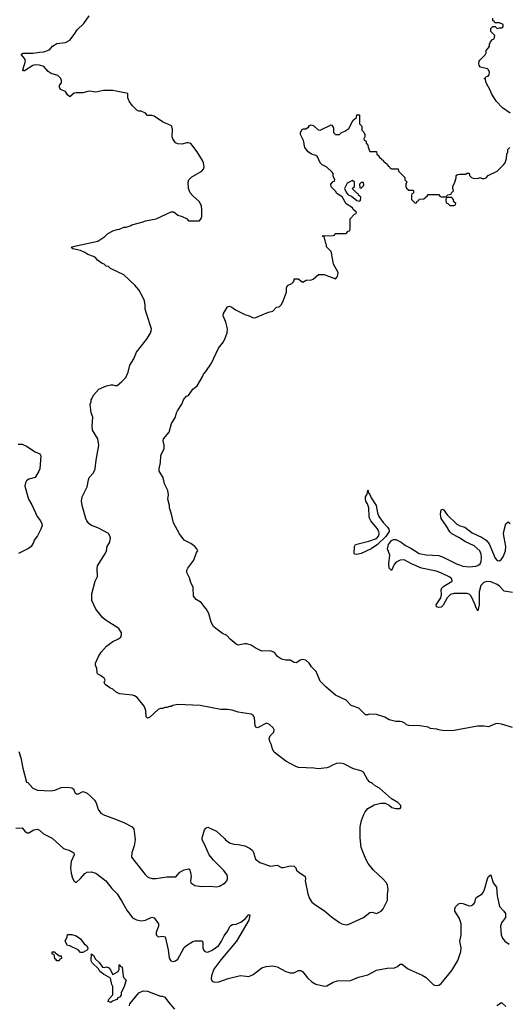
# Model space of a CAD drawing. Header units: inches. Extents: x 2323201 to 2563958, y 895391 to 1023096.
# Tile 188 of 196: x 2535926 to 2540452, y 1004385 to 1013516. Entities that reach past the tile are written whole.
import ezdxf

# ---------------------------------------------------------------- set-up
doc = ezdxf.new("R2010")
doc.units = ezdxf.units.IN
doc.header["$MEASUREMENT"] = 0
for name, color, linetype in [('C5030', 7, 'Continuous'), ('C5031', 7, 'Continuous'), ('C5040', 7, 'Continuous'), ('C5041', 7, 'Continuous')]:
    doc.layers.add(name, color=color, linetype=linetype)

msp = doc.modelspace()

# ---------------------------------------------------------------- linework, layer by layer
at = {"layer": 'C5030', "color": 5}
for points, elevation in [([(2535917.1, 1006730), (2535937.1, 1006670), (2535955.9, 1006575.9), (2535990, 1006446), (2536001, 1006441), (2536047.7, 1006390), (2536090, 1006370.4), (2536215.1, 1006364.9), (2536250, 1006370.7), (2536310, 1006394.8), (2536370, 1006398), (2536410, 1006391.3), (2536423.6, 1006383.6), (2536438, 1006350), (2536450, 1006338), (2536470, 1006336), (2536510, 1006358), (2536530, 1006351.3), (2536550, 1006342), (2536579.3, 1006319.3), (2536618.9, 1006278.9), (2536632.7, 1006252.7), (2536654, 1006190), (2536676.9, 1006156.9), (2536710, 1006138), (2536790, 1006111.6), (2536890.2, 1006070.2), (2536968, 1006030), (2536982, 1006010), (2536987.6, 1005990), (2536996.5, 1005910), (2536986.4, 1005853.6), (2536963.1, 1005790), (2536963, 1005750), (2537088.5, 1005588.5), (2537108.5, 1005568.5), (2537122, 1005562), (2537152.5, 1005552.5), (2537190, 1005550.4), (2537290, 1005568.4), (2537372.9, 1005567.1), (2537410, 1005611.3), (2537449.3, 1005630.7), (2537490, 1005641), (2537497.3, 1005637.3), (2537508.2, 1005608.2), (2537513, 1005570), (2537508, 1005530), (2537510.8, 1005510.8), (2537547.5, 1005487.5), (2537610, 1005478), (2537690, 1005480.4), (2537750, 1005474.4), (2537778, 1005482), (2537827.9, 1005512.1), (2537846, 1005530), (2537852, 1005550), (2537851.8, 1005570), (2537845.1, 1005590), (2537814, 1005630), (2537721.8, 1005721.8), (2537681.6, 1005770), (2537638.7, 1005870), (2537615.6, 1005910), (2537614.7, 1005930), (2537638.2, 1006001.8), (2537650, 1006019.3), (2537670, 1006028.4), (2537750.3, 1005990.3), (2537822.8, 1005922.8), (2537830.8, 1005910), (2537870, 1005882), (2537910, 1005870.8), (2537950, 1005867.3), (2538010, 1005854), (2538061, 1005830), (2538082.8, 1005810), (2538092.8, 1005792.8), (2538111, 1005730), (2538150, 1005700.5), (2538250, 1005666.7), (2538310, 1005674.4), (2538350, 1005654.4), (2538370, 1005654), (2538430.4, 1005670.4), (2538470, 1005666), (2538482.8, 1005650), (2538490.8, 1005630), (2538510.4, 1005610.4), (2538571, 1005570), (2538574.8, 1005550), (2538570.9, 1005529.1), (2538594, 1005410), (2538610, 1005364.7), (2538632.8, 1005332.8), (2538670, 1005302.8), (2538750.4, 1005250.4), (2538814.6, 1005194.6), (2538890, 1005142.8), (2538910, 1005131), (2538950, 1005121), (2538970, 1005126), (2539110, 1005191), (2539170, 1005236), (2539190, 1005238), (2539230, 1005226), (2539250, 1005234.8), (2539274, 1005250), (2539293.2, 1005270), (2539334, 1005350), (2539333.6, 1005406.4), (2539339, 1005450), (2539333.2, 1005490), (2539324, 1005510), (2539289.4, 1005549.4), (2539204, 1005630), (2539154, 1005690), (2539133.2, 1005730), (2539090, 1005838), (2539080.7, 1005930), (2539079.6, 1006030), (2539091.7, 1006088.3), (2539110, 1006138), (2539126, 1006170), (2539150, 1006201), (2539210, 1006236), (2539270, 1006251.3), (2539311.2, 1006251.1), (2539350, 1006232), (2539374, 1006210), (2539410, 1006202), (2539450, 1006202), (2539458, 1006210), (2539458, 1006230), (2539430, 1006255.3), (2539369, 1006289), (2539259, 1006390), (2539219, 1006410), (2539190, 1006434.5), (2539170, 1006444.5), (2539148.6, 1006468.6), (2539110, 1006538.7), (2539089.8, 1006549.8), (2539018, 1006570), (2538930, 1006615.6), (2538899.3, 1006620.7), (2538862.2, 1006617.8), (2538830, 1006607.1), (2538790, 1006583.1), (2538770, 1006576.4), (2538690, 1006569.8), (2538650, 1006575.6), (2538510, 1006582.2), (2538482.7, 1006590), (2538390, 1006639.6), (2538283.5, 1006723.5), (2538267.3, 1006750), (2538257, 1006790), (2538242.7, 1006822.7), (2538238.4, 1006850), (2538246, 1006874), (2538279, 1006910), (2538284, 1006930), (2538275.3, 1006950), (2538238.6, 1006978.6), (2538212, 1006992), (2538130, 1006949.6), (2538114.8, 1006954.8), (2538108, 1006970), (2538101.5, 1007041.5), (2538090, 1007062), (2538070, 1007075.3), (2537950, 1007093.2), (2537892.9, 1007112.9), (2537850, 1007119), (2537790, 1007119), (2537597.1, 1007157.1), (2537390, 1007164), (2537343.6, 1007156.4), (2537330, 1007148), (2537312.7, 1007147.3), (2537290, 1007138), (2537270, 1007138), (2537251.2, 1007128.9), (2537230, 1007128), (2537210, 1007118), (2537130, 1007049), (2537110, 1007038), (2537098, 1007050), (2537094, 1007110), (2537079, 1007150), (2537013.2, 1007230), (2536990, 1007246), (2536971.9, 1007251.9), (2536850, 1007264), (2536820.2, 1007280.2), (2536788.8, 1007308.9), (2536760.2, 1007320.2), (2536718, 1007350), (2536708, 1007370), (2536718, 1007390), (2536708, 1007410), (2536675.5, 1007435.5), (2536648, 1007450), (2536643.1, 1007463.1), (2536640.4, 1007500.4), (2536628.8, 1007528.9), (2536628.7, 1007550), (2536655.3, 1007610), (2536679, 1007650), (2536730, 1007706), (2536754.8, 1007725.2), (2536789.7, 1007750.3), (2536835.3, 1007770), (2536862, 1007790), (2536869, 1007810), (2536869, 1007830), (2536844, 1007870), (2536719, 1007950), (2536691.9, 1007971.9), (2536630, 1008048.7), (2536594.5, 1008130), (2536594, 1008190), (2536624.7, 1008310), (2536647.5, 1008352.5), (2536643.9, 1008423.9), (2536647.7, 1008450), (2536720.5, 1008570), (2536729.6, 1008590), (2536737, 1008630), (2536759.7, 1008670), (2536766.9, 1008710), (2536762, 1008730), (2536747, 1008750), (2536650, 1008802.4), (2536590, 1008824.2), (2536570, 1008839.6), (2536548.1, 1008870), (2536539.7, 1008890), (2536503.7, 1009010), (2536499.5, 1009050), (2536503.7, 1009090), (2536550, 1009184.7), (2536561.6, 1009250), (2536569.6, 1009270), (2536610, 1009314.4), (2536624.8, 1009350), (2536632.9, 1009430), (2536659.8, 1009570), (2536649.7, 1009630), (2536600.7, 1009710), (2536598.4, 1009750), (2536604, 1009830), (2536588.7, 1009870), (2536578, 1009950), (2536587.3, 1009972.7), (2536588, 1009990), (2536593, 1010000)], 80), ([(2540000, 1006933.4), (2539950, 1006923.7), (2539858, 1006922), (2539810, 1006929.2), (2539790, 1006937.2), (2539730, 1006942), (2539710, 1006954), (2539631.2, 1006968.9), (2539530, 1006969), (2539510, 1006975.3), (2539492.5, 1006992.5), (2539470, 1007004), (2539450, 1007009), (2539410, 1007009), (2539350, 1007022), (2539308.8, 1007048.9), (2539230, 1007074), (2539164.7, 1007075.3), (2539150, 1007068), (2539130, 1007068), (2539068, 1007130), (2538996.5, 1007156.5), (2538950, 1007204), (2538850, 1007253.2), (2538762, 1007330), (2538710, 1007382), (2538671.4, 1007471.4), (2538630, 1007513.2), (2538607.3, 1007550), (2538577.6, 1007577.6), (2538550, 1007584), (2538524.4, 1007575.6), (2538490, 1007552.3), (2538470, 1007553.2), (2538430, 1007575.1), (2538390, 1007575.1), (2538350, 1007585.2), (2538314, 1007610), (2538287, 1007647), (2538250, 1007662.7), (2538170, 1007659), (2538108, 1007690), (2538070, 1007715.3), (2538030, 1007729), (2538010, 1007729.2), (2537950, 1007714), (2537930, 1007724), (2537875.3, 1007770), (2537844, 1007804), (2537803.2, 1007823.2), (2537742, 1007870), (2537722, 1007890), (2537699, 1007930), (2537679, 1008010), (2537653.6, 1008053.6), (2537633.6, 1008073.6), (2537608, 1008110), (2537559.3, 1008139.3), (2537535.3, 1008170), (2537534, 1008250), (2537510, 1008298), (2537498.6, 1008338.6), (2537474, 1008390), (2537474, 1008410), (2537484, 1008430), (2537537.5, 1008502.5), (2537564, 1008576), (2537575.3, 1008590), (2537568, 1008610), (2537548, 1008630), (2537510, 1008659), (2537448.7, 1008690), (2537406.8, 1008746.8), (2537349.3, 1008849.3), (2537333.2, 1008930), (2537314, 1008990), (2537314, 1009010), (2537299, 1009070), (2537304, 1009110), (2537299, 1009150), (2537268.4, 1009211.6), (2537254, 1009270), (2537219, 1009330), (2537217.2, 1009350), (2537229.1, 1009409.1), (2537234, 1009470), (2537239, 1009490), (2537263.1, 1009536.9), (2537264, 1009570), (2537254, 1009610), (2537259, 1009630), (2537309, 1009690), (2537333.2, 1009770), (2537369.1, 1009830.9), (2537379, 1009870), (2537389, 1009890), (2537429, 1009950), (2537442, 1009990), (2537450.1, 1010000)], 60), ([(2535910, 1009580.5), (2535950, 1009580.5), (2535990, 1009562), (2536068.5, 1009508.5), (2536111.3, 1009490), (2536121, 1009470), (2536111, 1009350), (2536102.8, 1009330), (2536068.3, 1009271.7), (2536010, 1009254.7), (2535990, 1009240.9), (2535978.3, 1009221.7), (2535972.4, 1009190), (2536008, 1009068), (2536037.5, 1009017.5), (2536087.3, 1008910), (2536117.3, 1008870), (2536130, 1008842), (2536134, 1008826), (2536122.8, 1008790), (2536090.8, 1008730), (2536060.7, 1008690), (2536052.8, 1008667.2), (2536030.8, 1008630), (2536008.1, 1008611.9), (2535914.9, 1008565.1)], 80), ([(2540000, 1008709.4), (2539993.6, 1008713.6), (2539928.9, 1008748.9), (2539910, 1008765.6), (2539879.8, 1008819.8), (2539829.7, 1008890), (2539825.6, 1008930), (2539830, 1008972), (2539850, 1008978), (2539884.8, 1008924.8), (2539977, 1008837), (2540000, 1008824.9)], 40), ([(2540000, 1008194.1), (2539946.7, 1008193.3), (2539915.8, 1008184.2), (2539886.3, 1008153.7), (2539850, 1008086), (2539830, 1008066.6), (2539810, 1008064.5), (2539788, 1008070), (2539783.7, 1008090), (2539826.4, 1008153.6), (2539833.7, 1008186.3), (2539831.6, 1008230), (2539835.3, 1008244.7), (2539856.4, 1008263.6), (2539932.3, 1008307.7), (2539929.5, 1008330), (2539910, 1008345.6), (2539826.6, 1008386.6), (2539782.8, 1008402.8), (2539649.4, 1008430), (2539556, 1008470), (2539486.6, 1008506.6), (2539450, 1008504.7), (2539414.8, 1008485.2), (2539395.8, 1008464.2), (2539370, 1008408), (2539349.6, 1008430), (2539346, 1008470), (2539356.2, 1008550), (2539332.7, 1008610), (2539343.7, 1008650), (2539370, 1008687.3), (2539390, 1008696.4), (2539410, 1008696.4), (2539458.8, 1008670), (2539498.8, 1008638.8), (2539550, 1008614), (2539625.4, 1008565.4), (2539690, 1008552.8), (2539810, 1008546.7), (2539850, 1008532.8), (2539971, 1008471), (2540000, 1008459.8)], 40), ([(2535890, 1006018.4), (2535950, 1006022.8), (2535974.8, 1005990), (2535996.3, 1005976.3), (2536010, 1005975.5), (2536057.2, 1006002.8), (2536090, 1006010.6), (2536110, 1005998.8), (2536146.2, 1005966.2), (2536226, 1005926), (2536330.5, 1005830.5), (2536390, 1005810.5), (2536426.8, 1005790), (2536430.6, 1005770), (2536402.6, 1005710), (2536397.8, 1005650), (2536402, 1005602), (2536415.3, 1005555.3), (2536430, 1005526), (2536450, 1005516), (2536490, 1005550.7), (2536530, 1005598.8), (2536549.6, 1005610.4), (2536590, 1005612.4), (2536630, 1005599.5), (2536724, 1005530), (2536778, 1005458), (2536830, 1005408.2), (2536870, 1005346), (2536917.8, 1005257.7), (2536970, 1005185.5), (2537007, 1005167), (2537050, 1005158.6), (2537090, 1005165.8), (2537150, 1005191.5), (2537170, 1005186), (2537210.3, 1005130), (2537210.3, 1005110), (2537190.3, 1005050), (2537190.3, 1005030), (2537210, 1005009.1), (2537250, 1005015.3), (2537274, 1005010), (2537302.5, 1004890), (2537311.7, 1004811.7), (2537327.1, 1004787.1), (2537350, 1004783.1), (2537370, 1004788.9), (2537390, 1004803.1), (2537450, 1004912.7), (2537470, 1004930.4), (2537530, 1004967.3), (2537550, 1004973.4), (2537610, 1004974.8), (2537618, 1004970), (2537623.5, 1004943.5), (2537622.4, 1004910), (2537628.2, 1004890), (2537637.5, 1004877.5), (2537650, 1004870.6), (2537670, 1004868.8), (2537710, 1004885.5), (2537770, 1004930.3), (2537796.2, 1004970), (2537819.1, 1005020.9), (2537854.8, 1005065.2), (2537873.1, 1005106.9), (2537882.8, 1005117.2), (2537896.2, 1005123.8), (2537931.6, 1005128.4), (2537973.1, 1005146.9), (2538018, 1005182), (2538050, 1005219.1), (2538059.1, 1005210), (2538050, 1005166.6), (2537934.5, 1004970), (2537790, 1004796.8), (2537723.9, 1004710), (2537701.4, 1004650), (2537700.8, 1004620.8), (2537710, 1004599.5), (2537730, 1004590.3), (2537770, 1004593.8), (2537855.5, 1004624.4), (2537970, 1004651.5), (2538050, 1004643.8), (2538090, 1004662), (2538170, 1004722.8), (2538210, 1004734.4), (2538270, 1004740.8), (2538310, 1004732.8), (2538390, 1004690.2), (2538430, 1004675.3), (2538463.9, 1004676.1), (2538510, 1004698), (2538530, 1004699.1), (2538550, 1004685.5), (2538591.7, 1004630), (2538632.5, 1004592.5), (2538670, 1004571.4), (2538750, 1004554), (2538770, 1004556.9), (2538830, 1004590.2), (2538870, 1004601.5), (2538990, 1004604.6), (2539064.2, 1004635.8), (2539150, 1004658.3), (2539230, 1004700.9), (2539330, 1004719.3), (2539396.6, 1004723.4), (2539426, 1004734), (2539450, 1004756), (2539470, 1004757.3), (2539518, 1004718), (2539543.6, 1004703.6), (2539655.4, 1004655.4), (2539690, 1004634.9), (2539754.8, 1004570), (2539770, 1004561.6), (2539790, 1004559.3), (2539810, 1004563.8), (2539830, 1004578), (2539930, 1004698.7), (2539983.7, 1004790), (2540000, 1004837.1)], 60), ([(2540000, 1005178.5), (2539999.6, 1005179.6), (2539958, 1005250), (2539956.2, 1005270), (2539963.7, 1005290), (2539990, 1005315.5), (2540000, 1005319)], 60), ([(2536943.7, 1004370), (2536946, 1004390), (2537029.2, 1004490), (2537068.7, 1004510), (2537110, 1004505.5), (2537230, 1004460.7), (2537250, 1004461), (2537270, 1004452), (2537304, 1004404), (2537359.3, 1004339.3)], 40)]:
    msp.add_lwpolyline(points, dxfattribs=dict(at, elevation=elevation))
at = {"layer": 'C5030', "color": 5, "elevation": 40}
for points in [[(2539050, 1008555.3), (2539030, 1008558), (2539025.2, 1008565.2), (2539028.7, 1008630), (2539038, 1008650), (2539160.1, 1008679.9), (2539230, 1008704.9), (2539251.5, 1008728.5), (2539254.5, 1008750), (2539251.8, 1008770), (2539237.3, 1008797.4), (2539179.6, 1008870), (2539167, 1008893), (2539162.9, 1008910), (2539160.9, 1008990), (2539147.3, 1009027.3), (2539133.2, 1009050), (2539129.6, 1009070), (2539129.6, 1009090.4), (2539144.7, 1009115.3), (2539150, 1009154), (2539154, 1009150), (2539154, 1009130), (2539170, 1009114), (2539181.6, 1009081.6), (2539228, 1009010), (2539242, 1008942), (2539254, 1008910), (2539292.3, 1008852.3), (2539332.4, 1008810), (2539345.5, 1008790), (2539348, 1008770), (2539317.8, 1008722.2), (2539240.7, 1008650), (2539181, 1008610), (2539090, 1008565.1)], [(2536490, 1004866), (2536468.8, 1004888.9), (2536390, 1004928), (2536368.7, 1004928.7), (2536348, 1004970), (2536366, 1005010), (2536368, 1005032), (2536408.4, 1005031.6), (2536450, 1005018.8), (2536490, 1004990.6), (2536524.5, 1004944.5), (2536544.7, 1004930), (2536558, 1004910), (2536554, 1004890), (2536510, 1004866)], [(2536290, 1004834), (2536310, 1004834), (2536314, 1004810), (2536298, 1004802), (2536290, 1004788), (2536270, 1004788), (2536262, 1004802), (2536250, 1004806), (2536246, 1004846), (2536228, 1004850), (2536227.3, 1004872.7), (2536250, 1004872), (2536258, 1004858), (2536270, 1004854)], [(2536602, 1004842), (2536610, 1004842), (2536626.4, 1004806.4), (2536664.7, 1004770), (2536694, 1004730), (2536710, 1004724.7), (2536730, 1004732), (2536750, 1004722), (2536765.4, 1004705.4), (2536784.7, 1004664.7), (2536790, 1004662), (2536838, 1004690), (2536848, 1004710), (2536848, 1004752), (2536854, 1004750), (2536858, 1004738), (2536874, 1004730), (2536885.4, 1004645.4), (2536891.6, 1004631.6), (2536911.3, 1004610), (2536893.4, 1004550), (2536866.8, 1004490), (2536864.7, 1004470), (2536851, 1004450), (2536836.3, 1004443.7), (2536824.7, 1004430), (2536784.7, 1004415.3), (2536770, 1004402), (2536746, 1004410), (2536750, 1004434), (2536787.3, 1004472.7), (2536788, 1004550), (2536778, 1004570), (2536767.3, 1004627.3), (2536703.2, 1004663.2), (2536669.3, 1004689.3), (2536654.6, 1004714.6), (2536598, 1004770), (2536588.7, 1004788.7), (2536590, 1004854)]]:
    msp.add_lwpolyline(points, close=True, dxfattribs=at)
at = {"layer": 'C5031', "color": 5}
for points, elevation in [([(2536593, 1010000), (2536610, 1010034), (2536658, 1010090), (2536730, 1010121), (2536770, 1010131), (2536790, 1010131), (2536810, 1010122.8), (2536830, 1010124), (2536870, 1010157.3), (2536910, 1010199.1), (2536930, 1010246), (2536947.1, 1010312.9), (2536982, 1010370), (2537006.3, 1010433.7), (2537100.4, 1010550), (2537136.3, 1010610), (2537145.1, 1010630), (2537147, 1010650), (2537099, 1010790), (2537089.2, 1010830), (2537089.2, 1010870), (2537081.2, 1010910), (2537064, 1010950), (2537029, 1011010), (2536992.9, 1011052.9), (2536890, 1011148.7), (2536766, 1011210), (2536747.3, 1011227.3), (2536726, 1011230), (2536708.4, 1011248.4), (2536690, 1011255.3), (2536646.3, 1011286.3), (2536629.2, 1011310), (2536610, 1011320.7), (2536557.2, 1011337.2), (2536530, 1011356.3), (2536490, 1011375.6), (2536418, 1011390), (2536406, 1011410), (2536650, 1011462), (2536714.6, 1011505.4), (2536738, 1011530), (2536790, 1011558), (2536830, 1011571.3), (2536850, 1011572), (2536890, 1011591.3), (2536912.7, 1011592.7), (2536950, 1011604.7), (2536965.2, 1011614.8), (2537070, 1011641), (2537090, 1011651), (2537189.3, 1011670.7), (2537330, 1011734.8), (2537354.4, 1011734.4), (2537390, 1011704.7), (2537430, 1011692), (2537470, 1011672), (2537490, 1011652), (2537590, 1011651.3), (2537606.3, 1011673.7), (2537611.8, 1011690), (2537614, 1011750), (2537609.4, 1011790), (2537589.3, 1011830), (2537530, 1011881.2), (2537505.2, 1011910), (2537489.2, 1011950), (2537485.2, 1012010), (2537494, 1012030), (2537520.1, 1012059.9), (2537612.7, 1012110), (2537629.4, 1012130), (2537634.7, 1012150), (2537630, 1012188.7), (2537620.5, 1012210), (2537570, 1012289.6), (2537510, 1012367.3), (2537490, 1012374.5), (2537470, 1012375.1), (2537430, 1012361.2), (2537390, 1012364), (2537370, 1012375.3), (2537345.2, 1012410), (2537339.3, 1012430), (2537342, 1012502), (2537332.9, 1012532.9), (2537248, 1012570), (2537170, 1012622), (2537150, 1012628.7), (2537110, 1012628.7), (2537090, 1012648.7), (2537050, 1012668), (2537030, 1012668.7), (2537010, 1012678), (2536970, 1012718), (2536940.2, 1012760.2), (2536927.3, 1012792.7), (2536926, 1012830), (2536790, 1012858.9), (2536701.7, 1012858.3), (2536630, 1012843.7), (2536570, 1012852.7), (2536510, 1012839), (2536450, 1012839), (2536430, 1012834), (2536390, 1012802), (2536370, 1012818), (2536349, 1012850), (2536304, 1012870), (2536295.3, 1012890), (2536295.3, 1012910), (2536314, 1012930), (2536313.6, 1012953.6), (2536308, 1012970), (2536278, 1012998), (2536218, 1013018), (2536190, 1013035.3), (2536150, 1013082), (2536110, 1013094), (2536070, 1013096.2), (2536048.8, 1013091.2), (2535970, 1013041.2), (2535962, 1013042), (2535955.3, 1013050), (2535980.7, 1013130), (2535973.3, 1013153.3), (2535942, 1013190), (2535943.1, 1013196.9), (2535954.6, 1013205.4), (2536050, 1013204.9), (2536110, 1013216.3), (2536150, 1013217.3), (2536203.1, 1013236.9), (2536230, 1013271.3), (2536270, 1013296), (2536350, 1013306), (2536390, 1013326), (2536430, 1013378), (2536457.5, 1013422.5), (2536518.9, 1013481.1), (2536570, 1013551.3)], 80), ([(2537450.1, 1010000), (2537470, 1010024.7), (2537490, 1010032), (2537528.7, 1010090), (2537570, 1010122), (2537622, 1010210), (2537628.7, 1010230), (2537650, 1010252), (2537704, 1010330), (2537769, 1010470), (2537814, 1010530), (2537830, 1010562), (2537846.8, 1010613.2), (2537849.4, 1010650), (2537836.2, 1010710), (2537809.4, 1010770), (2537812.3, 1010790), (2537850, 1010852), (2537870, 1010858), (2537890, 1010851.3), (2537924.9, 1010824.9), (2538010, 1010781), (2538051.2, 1010771.1), (2538090, 1010752), (2538112.7, 1010752.7), (2538230, 1010804.7), (2538270, 1010814), (2538306, 1010850), (2538330, 1010854), (2538350, 1010874), (2538370, 1010914), (2538398, 1010990), (2538398, 1011030), (2538408, 1011050), (2538446, 1011070), (2538458, 1011082), (2538467.3, 1011092.7), (2538470, 1011112), (2538510, 1011112), (2538534, 1011090), (2538550, 1011082), (2538580.4, 1011099.6), (2538630, 1011102), (2538646, 1011110), (2538692.7, 1011152.7), (2538747.3, 1011152.7), (2538850, 1011114), (2538870, 1011134), (2538875.3, 1011170), (2538834, 1011250), (2538814.6, 1011354.6), (2538808.4, 1011368.4), (2538768, 1011410), (2538767.3, 1011427.3), (2538760.4, 1011440.4), (2538746, 1011506), (2538734, 1011506), (2538728.4, 1011511.6), (2538830, 1011514), (2538842, 1011518), (2538848, 1011532), (2538950, 1011534), (2538970, 1011554), (2538982, 1011558), (2538986, 1011570), (2538986, 1011670), (2539027.3, 1011712.7), (2539042, 1011718), (2539046, 1011730), (2539015.3, 1011755.3), (2539008, 1011770), (2538948.7, 1011808.7), (2538914, 1011874), (2538863.1, 1011903.1), (2538850, 1011926), (2538810, 1011966), (2538808.4, 1011991.6), (2538830, 1012014), (2538842, 1012018), (2538846, 1012030), (2538830, 1012066), (2538829, 1012090), (2538822, 1012102), (2538770, 1012148.7), (2538729.4, 1012169.4), (2538710, 1012188.7), (2538684.7, 1012244.7), (2538670, 1012255.3), (2538630, 1012268.7), (2538598, 1012290), (2538568.7, 1012330), (2538554.6, 1012394.6), (2538528, 1012452), (2538526, 1012470), (2538543.1, 1012496.9), (2538556.4, 1012503.6), (2538575.3, 1012504.7), (2538602, 1012518), (2538610, 1012534), (2538630, 1012542), (2538650, 1012532), (2538690, 1012494), (2538710, 1012492), (2538810, 1012542), (2538818, 1012538), (2538831.6, 1012511.6), (2538834, 1012470), (2538852.7, 1012452.7), (2538887.3, 1012452.7), (2538906, 1012470), (2538938, 1012482), (2538974.6, 1012505.4), (2539016.4, 1012583.6), (2539046, 1012610), (2539050, 1012634), (2539072.7, 1012632.7), (2539074, 1012550), (2539094, 1012530), (2539094, 1012490), (2539112.7, 1012472.7), (2539122, 1012450), (2539122, 1012430), (2539114, 1012410), (2539118, 1012398), (2539134, 1012390), (2539134, 1012370), (2539151.6, 1012351.6), (2539152.7, 1012332.7), (2539170, 1012294), (2539232.7, 1012292.7), (2539234, 1012270), (2539252.7, 1012252.7), (2539258, 1012238), (2539274, 1012230), (2539278, 1012218), (2539292.7, 1012212.7), (2539298, 1012198), (2539312.7, 1012192.7), (2539332.7, 1012172.7), (2539338, 1012158), (2539352.7, 1012152.7), (2539358, 1012138), (2539370, 1012134), (2539432.7, 1012132.7), (2539434, 1012110), (2539492.7, 1012052.7), (2539494, 1012030), (2539511.6, 1012011.6), (2539502, 1011990), (2539502, 1011970), (2539510, 1011954), (2539530, 1011934), (2539570, 1011934), (2539574, 1011930), (2539572.7, 1011907.3), (2539558, 1011902), (2539554, 1011890), (2539554, 1011850), (2539590, 1011814), (2539602, 1011818), (2539607.3, 1011832.7), (2539622, 1011838), (2539627.3, 1011852.7), (2539670, 1011854), (2539690, 1011874), (2539702, 1011878), (2539710, 1011894), (2539810, 1011894), (2539818, 1011878), (2539830, 1011874), (2539870, 1011874), (2539882, 1011878), (2539888.4, 1011891.6), (2539922, 1011898), (2539926, 1011910), (2539946, 1011930), (2539938, 1011950), (2539938, 1011970), (2539958, 1012010), (2539968, 1012050), (2539968, 1012070), (2539980.4, 1012079.6), (2540000, 1012083)], 60)]:
    msp.add_lwpolyline(points, dxfattribs=dict(at, elevation=elevation))
at = {"layer": 'C5031', "color": 5, "elevation": 60}
for points in [[(2539010, 1012026), (2538959.6, 1012000.4), (2538934, 1011950), (2538952, 1011910), (2538970, 1011892), (2538999.8, 1011879.8), (2539050, 1011838), (2539070, 1011834), (2539082, 1011838), (2539086, 1011870), (2539066, 1011890), (2539062, 1011902), (2539050, 1011906), (2539006, 1011950), (2539026, 1011970), (2539026, 1012010)], [(2539110, 1012006), (2539090, 1012006), (2539074, 1011990), (2539078, 1011958), (2539090, 1011954), (2539110, 1011974), (2539114.6, 1011985.4)], [(2539930, 1011866), (2539890, 1011866), (2539878, 1011862), (2539874, 1011850), (2539878, 1011818), (2539892.7, 1011812.7), (2539910, 1011794), (2539950, 1011794), (2539962, 1011798), (2539966, 1011810), (2539947.3, 1011827.3), (2539946, 1011850)]]:
    msp.add_lwpolyline(points, close=True, dxfattribs=at)
at = {"layer": 'C5040', "color": 5}
for points, elevation in [([(2540000, 1008824.9), (2540003.2, 1008823.2), (2540050, 1008808.7), (2540116.6, 1008756.6), (2540210, 1008715.3), (2540248.5, 1008688.5), (2540273.9, 1008653.9), (2540330, 1008523), (2540350, 1008501.6), (2540370, 1008497.1), (2540390, 1008512.7), (2540405.2, 1008534.8), (2540427.8, 1008590), (2540429.8, 1008630), (2540408.9, 1008748.9), (2540409.8, 1008770), (2540430, 1008842), (2540450, 1008858), (2540470, 1008844.7)], 40), ([(2540000, 1008459.8), (2540030, 1008448.2), (2540090, 1008441.5), (2540150, 1008447.5), (2540170, 1008453.8), (2540190.6, 1008469.4), (2540200.8, 1008490), (2540204.4, 1008530), (2540200.1, 1008559.9), (2540187.6, 1008590), (2540136.5, 1008636.5), (2540050, 1008676), (2540000, 1008709.4)], 40), ([(2540490, 1008204.1), (2540414.8, 1008214.8), (2540370, 1008263.1), (2540350, 1008278.2), (2540290, 1008302.5), (2540254.6, 1008305.4), (2540224.3, 1008295.7), (2540199, 1008270), (2540181.8, 1008210), (2540183, 1008090), (2540170, 1008035.3), (2540150, 1008068), (2540146, 1008090), (2540106.9, 1008170), (2540090, 1008188.2), (2540070, 1008195.1), (2540000, 1008194.1)], 40), ([(2540492, 1006951.9), (2540390, 1006983.5), (2540350.5, 1006989.5), (2540332.8, 1006987.2), (2540270, 1006959), (2540225.6, 1006965.6), (2540165.6, 1006965.6), (2540000, 1006933.4)], 60), ([(2540000, 1005319), (2540010, 1005322.4), (2540030, 1005320.4), (2540090, 1005299.3), (2540110, 1005302), (2540130, 1005314), (2540142, 1005330), (2540151.6, 1005368.4), (2540160.1, 1005379.9), (2540210, 1005408), (2540218.4, 1005421.6), (2540231.6, 1005448.4), (2540259.6, 1005550), (2540270, 1005570.8), (2540290, 1005586), (2540313.4, 1005510), (2540342, 1005470), (2540348, 1005390), (2540370.5, 1005290.5), (2540410.7, 1005250), (2540426, 1005226), (2540425.5, 1005190), (2540390, 1005139.3), (2540378.7, 1005110), (2540385.7, 1005030), (2540399.6, 1004999.6), (2540421.6, 1004970), (2540461.3, 1004941.3)], 60), ([(2540000, 1004837.1), (2540012.1, 1004872.1), (2540016.4, 1004910), (2540002.6, 1004970), (2540016.2, 1005030), (2540015.8, 1005130), (2540000, 1005178.5)], 60), ([(2540345.1, 1004374.9), (2540390, 1004402), (2540430, 1004364.7)], 40)]:
    msp.add_lwpolyline(points, dxfattribs=dict(at, elevation=elevation))
at = {"layer": 'C5041', "color": 5, "elevation": 60}
for points in [[(2540470, 1012648.7), (2540398, 1012698), (2540340.2, 1012760.2), (2540295.3, 1012830), (2540283.1, 1012863.1), (2540246, 1012930), (2540242, 1012962), (2540228, 1012970), (2540242, 1012978), (2540246, 1012990), (2540267.3, 1012992.7), (2540276.4, 1013003.6), (2540278, 1013030), (2540268, 1013050), (2540259, 1013059), (2540194.6, 1013074.6), (2540182, 1013090), (2540179, 1013110), (2540182, 1013130), (2540190, 1013142), (2540238, 1013190), (2540246, 1013210), (2540246, 1013230), (2540270, 1013254), (2540278, 1013270), (2540278, 1013290), (2540288.4, 1013311.6), (2540307.3, 1013332.7), (2540322, 1013338), (2540326, 1013370), (2540290, 1013406), (2540290, 1013434), (2540310, 1013454), (2540330, 1013454), (2540350, 1013434), (2540370, 1013442), (2540390, 1013442), (2540406, 1013450), (2540406, 1013470), (2540370, 1013488), (2540327.3, 1013487.3), (2540322, 1013502), (2540310, 1013506), (2540309.2, 1013530)], [(2540000, 1012083), (2540010, 1012084.7), (2540055.3, 1012084.7), (2540070, 1012092), (2540090, 1012092), (2540094, 1012070), (2540111.6, 1012051.6), (2540125.4, 1012045.4), (2540170, 1012044.7), (2540190, 1012052), (2540210, 1012042), (2540230, 1012042), (2540246, 1012050), (2540266, 1012070), (2540350, 1012112), (2540409.1, 1012170.9), (2540422, 1012190), (2540435.3, 1012230), (2540438, 1012270), (2540448, 1012290), (2540448.4, 1012311.6), (2540466, 1012330)]]:
    msp.add_lwpolyline(points, dxfattribs=at)

doc.saveas('drawing.dxf')
